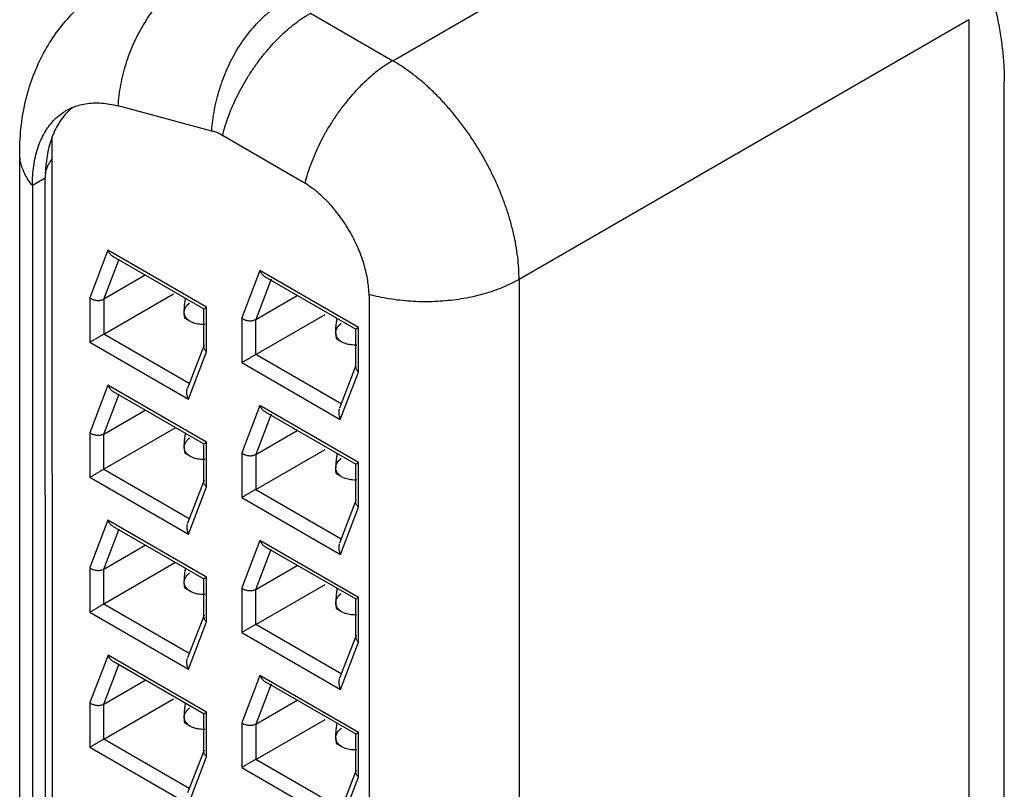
# Model space of a CAD drawing. Header units: inches. Extents: x 0 to 34, y 0 to 22.
# Tile 7 of 54: x 3.629 to 4.225, y 8.71 to 9.175. Entities that reach past the tile are written whole.
import ezdxf

# ---------------------------------------------------------------- set-up
doc = ezdxf.new("R2010")
doc.units = ezdxf.units.IN
doc.header["$LTSCALE"] = 1.87
doc.header["$MEASUREMENT"] = 0
doc.layers.get('0').update_dxf_attribs({"linetype": 'CONTINUOUS'})

msp = doc.modelspace()

# ---------------------------------------------------------------- linework, layer by layer
at = {"color": 7, "linetype": 'CONTINUOUS'}
for p, q in [((3.85491, 9.15031), (4.12695, 9.30742)), ((3.80508, 9.17908), (3.85491, 9.15031)), ((4.20333, 9.17516), (3.93129, 9.01804)), ((4.20333, 9.17516), (4.20343, 8.33915)), ((4.22475, 8.30143), (4.22475, 9.1375)), ((3.74543, 9.10778), (3.6888, 9.12296)), ((3.80096, 9.07669), (3.75184, 9.10506)), ((3.64905, 8.3271), (3.64896, 9.10437)), ((3.62935, 8.36189), (3.62927, 9.09457)), ((3.64476, 9.07937), (3.63693, 9.07485)), ((3.64484, 8.34669), (3.64476, 9.07937)), ((3.63693, 9.07485), (3.63701, 8.34217)), ((3.68265, 9.03564), (3.6716, 9.00697)), ((3.74231, 9.0012), (3.68265, 9.03564)), ((3.68009, 9.0061), (3.68942, 9.03034)), ((3.74077, 9.00006), (3.68608, 9.03163)), ((3.77457, 9.02339), (3.76352, 8.99471)), ((3.83423, 8.98894), (3.77457, 9.02339)), ((3.70519, 9.0206), (3.68009, 9.0061)), ((3.78134, 9.01809), (3.772, 8.99385)), ((3.83268, 8.9878), (3.778, 9.01938)), ((3.93129, 9.01804), (3.93139, 8.18203)), ((3.6716, 9.00697), (3.6716, 8.97998)), ((3.68009, 8.98488), (3.72232, 9.00927)), ((3.68009, 9.0061), (3.68009, 8.98488)), ((3.772, 8.99385), (3.79711, 9.00835)), ((3.84057, 9.00811), (3.84067, 8.17374)), ((3.74055, 8.97722), (3.74055, 9.00043)), ((3.74231, 8.97421), (3.74231, 9.0012)), ((3.73249, 8.9926), (3.72944, 8.99436)), ((3.76352, 8.99471), (3.76352, 8.96772)), ((3.77201, 8.97262), (3.772, 8.99385)), ((3.77201, 8.97262), (3.81395, 8.99684)), ((3.83247, 8.96496), (3.83247, 8.98818)), ((3.83423, 8.96195), (3.83423, 8.98894)), ((3.6716, 8.97998), (3.73126, 8.94553)), ((3.73179, 8.95502), (3.68009, 8.98488)), ((3.82412, 8.98018), (3.82107, 8.98194)), ((3.74074, 8.97825), (3.73074, 8.95231)), ((3.73126, 8.94553), (3.74231, 8.97421)), ((3.82371, 8.94277), (3.77201, 8.97262)), ((3.76352, 8.96772), (3.82318, 8.93328)), ((3.83266, 8.96599), (3.82266, 8.94006)), ((3.82318, 8.93328), (3.83423, 8.96195)), ((3.68266, 8.954), (3.67161, 8.92532)), ((3.74232, 8.91956), (3.68266, 8.954)), ((3.6801, 8.92446), (3.68943, 8.9487)), ((3.74077, 8.91842), (3.68609, 8.94999)), ((3.6801, 8.92446), (3.7052, 8.93896)), ((3.77458, 8.94175), (3.76353, 8.91307)), ((3.83424, 8.9073), (3.77458, 8.94175)), ((3.78135, 8.93645), (3.77201, 8.91221)), ((3.83269, 8.90616), (3.77801, 8.93774)), ((3.72358, 8.92835), (3.6801, 8.90323)), ((3.77201, 8.91221), (3.79712, 8.9267)), ((3.67161, 8.92532), (3.67161, 8.89834)), ((3.6801, 8.90323), (3.6801, 8.92446)), ((3.74056, 8.89558), (3.74056, 8.91879)), ((3.74232, 8.89257), (3.74232, 8.91956)), ((3.77202, 8.89098), (3.81396, 8.9152)), ((3.7325, 8.91096), (3.72945, 8.91272)), ((3.76353, 8.91307), (3.76353, 8.88608)), ((3.77201, 8.91221), (3.77202, 8.89098)), ((3.6801, 8.90323), (3.7318, 8.87338)), ((3.83248, 8.88332), (3.83248, 8.90654)), ((3.83424, 8.88031), (3.83424, 8.9073)), ((3.67161, 8.89834), (3.73127, 8.86389)), ((3.74075, 8.89661), (3.73075, 8.87067)), ((3.82413, 8.89854), (3.82108, 8.9003)), ((3.73127, 8.86389), (3.74232, 8.89257)), ((3.77202, 8.89098), (3.82372, 8.86113)), ((3.76353, 8.88608), (3.82319, 8.85163)), ((3.83266, 8.88435), (3.82267, 8.85841)), ((3.82319, 8.85163), (3.83424, 8.88031)), ((3.68267, 8.87236), (3.67162, 8.84368)), ((3.6801, 8.84282), (3.68944, 8.86706)), ((3.74233, 8.83791), (3.68267, 8.87236)), ((3.74078, 8.83678), (3.6861, 8.86835)), ((3.6801, 8.84282), (3.70521, 8.85732)), ((3.77459, 8.8601), (3.76354, 8.83143)), ((3.83425, 8.82566), (3.77459, 8.8601)), ((3.8327, 8.82452), (3.77802, 8.85609)), ((3.77202, 8.83056), (3.78136, 8.85481)), ((3.67162, 8.84368), (3.67162, 8.81669)), ((3.72359, 8.8467), (3.68011, 8.82159)), ((3.77202, 8.83056), (3.79713, 8.84506)), ((3.68011, 8.82159), (3.6801, 8.84282)), ((3.74057, 8.81393), (3.74057, 8.83715)), ((3.74233, 8.81092), (3.74233, 8.83791)), ((3.73251, 8.82932), (3.72946, 8.83108)), ((3.76354, 8.83143), (3.76354, 8.80444)), ((3.77203, 8.80934), (3.81397, 8.83356)), ((3.77203, 8.80934), (3.77202, 8.83056)), ((3.83425, 8.79867), (3.83425, 8.82566)), ((3.73181, 8.79174), (3.68011, 8.82159)), ((3.83249, 8.80168), (3.83249, 8.82489)), ((3.67162, 8.81669), (3.73128, 8.78225)), ((3.74076, 8.81497), (3.73076, 8.78903)), ((3.82414, 8.81689), (3.82109, 8.81866)), ((3.73128, 8.78225), (3.74233, 8.81092)), ((3.82373, 8.77949), (3.77203, 8.80934)), ((3.76354, 8.80444), (3.8232, 8.76999)), ((3.83267, 8.80271), (3.82268, 8.77677)), ((3.8232, 8.76999), (3.83425, 8.79867)), ((3.68268, 8.79072), (3.67163, 8.76204)), ((3.74234, 8.75627), (3.68268, 8.79072)), ((3.68011, 8.76118), (3.68945, 8.78542)), ((3.74079, 8.75513), (3.68611, 8.78671)), ((3.7746, 8.77846), (3.76355, 8.74979)), ((3.83425, 8.74402), (3.7746, 8.77846)), ((3.68011, 8.76118), (3.70522, 8.77568)), ((3.78137, 8.77316), (3.77203, 8.74892)), ((3.83271, 8.74288), (3.77803, 8.77445)), ((3.67163, 8.76204), (3.67163, 8.73505)), ((3.68012, 8.73995), (3.68011, 8.76118)), ((3.68012, 8.73995), (3.72235, 8.76434)), ((3.77203, 8.74892), (3.79714, 8.76342)), ((3.74058, 8.73229), (3.74058, 8.75551)), ((3.74234, 8.72928), (3.74234, 8.75627)), ((3.73252, 8.74768), (3.72947, 8.74944)), ((3.76355, 8.74979), (3.76355, 8.7228)), ((3.77203, 8.74892), (3.77204, 8.7277)), ((3.77204, 8.7277), (3.81398, 8.75192)), ((3.8325, 8.72004), (3.8325, 8.74325)), ((3.83426, 8.71703), (3.83425, 8.74402)), ((3.73182, 8.7101), (3.68012, 8.73995)), ((3.82415, 8.73525), (3.8211, 8.73702)), ((3.67163, 8.73505), (3.73129, 8.70061)), ((3.74077, 8.73333), (3.73077, 8.70739)), ((3.73129, 8.70061), (3.74234, 8.72928)), ((3.82374, 8.69785), (3.77204, 8.7277)), ((3.76355, 8.7228), (3.82321, 8.68835)), ((3.83268, 8.72107), (3.82269, 8.69513)), ((3.82321, 8.68835), (3.83426, 8.71703))]:
    msp.add_line(p, q, dxfattribs=at)
for points, knots in [([(4.10596, 9.34326), (4.10871, 9.34167), (4.1142, 9.33828), (4.12226, 9.33265), (4.13025, 9.32644), (4.13812, 9.31967), (4.14585, 9.31238), (4.15339, 9.30458), (4.16071, 9.29633), (4.16777, 9.28767), (4.17454, 9.27862), (4.181, 9.26923), (4.18711, 9.25955), (4.19284, 9.24963), (4.19817, 9.2395), (4.20307, 9.22921), (4.20751, 9.21882), (4.21149, 9.20837), (4.21497, 9.19791), (4.21795, 9.18748), (4.22041, 9.17715), (4.22234, 9.16695), (4.22372, 9.15692), (4.22456, 9.14712), (4.22475, 9.14067), (4.22475, 9.1375)], [0, 0, 0, 0, 0.038533, 0.078391, 0.119414, 0.16142, 0.204451, 0.248435, 0.293151, 0.338386, 0.384194, 0.430422, 0.476821, 0.523191, 0.56959, 0.615818, 0.661625, 0.706859, 0.751574, 0.795557, 0.838587, 0.880592, 0.921613, 0.961469, 1, 1, 1, 1]), ([(3.6888, 9.12296), (3.68895, 9.12511), (3.68937, 9.12941), (3.69038, 9.13583), (3.69177, 9.14221), (3.69353, 9.1485), (3.69564, 9.15467), (3.6981, 9.16067), (3.70088, 9.16647), (3.70397, 9.17202), (3.70735, 9.17729), (3.71099, 9.18223), (3.71487, 9.18683), (3.71896, 9.19105), (3.72325, 9.19486), (3.72769, 9.19824), (3.73078, 9.20021), (3.73235, 9.20111)], [0, 0, 0, 0, 0.069506, 0.139549, 0.209903, 0.280336, 0.350616, 0.420513, 0.48979, 0.558224, 0.625615, 0.691793, 0.756605, 0.819918, 0.881625, 0.941661, 1, 1, 1, 1]), ([(3.63374, 9.12954), (3.63626, 9.13893), (3.64348, 9.15701), (3.66079, 9.18029), (3.67601, 9.1921), (3.68416, 9.19681)], [0, 0, 0, 0, 0.337865, 0.672023, 1, 1, 1, 1]), ([(3.74606, 9.1142), (3.74634, 9.11635), (3.74701, 9.12065), (3.7484, 9.12703), (3.75016, 9.13332), (3.75228, 9.13949), (3.75473, 9.14549), (3.75751, 9.15129), (3.7606, 9.15684), (3.76398, 9.16211), (3.76762, 9.16706), (3.7715, 9.17165), (3.7756, 9.17587), (3.77988, 9.17968), (3.78432, 9.18306), (3.78742, 9.18503), (3.78898, 9.18593)], [0, 0, 0, 0, 0.075275, 0.150883, 0.226576, 0.302104, 0.377219, 0.451671, 0.525217, 0.597645, 0.668767, 0.738421, 0.806461, 0.872777, 0.937299, 1, 1, 1, 1]), ([(3.75566, 9.11698), (3.75641, 9.11898), (3.75803, 9.12297), (3.76075, 9.12885), (3.76377, 9.13463), (3.76707, 9.14027), (3.77061, 9.14573), (3.77439, 9.15099), (3.77837, 9.15599), (3.78253, 9.16071), (3.78684, 9.16513), (3.79127, 9.1692), (3.79579, 9.1729), (3.80037, 9.17621), (3.80351, 9.17817), (3.80508, 9.17908)], [0, 0, 0, 0, 0.079416, 0.15969, 0.240473, 0.321409, 0.402128, 0.482262, 0.561463, 0.639404, 0.715773, 0.79027, 0.862623, 0.932598, 1, 1, 1, 1]), ([(3.85491, 9.15031), (3.85334, 9.1494), (3.8502, 9.14743), (3.84562, 9.14413), (3.8411, 9.14042), (3.83667, 9.13635), (3.83236, 9.13194), (3.8282, 9.12722), (3.82422, 9.12221), (3.82044, 9.11696), (3.81689, 9.11149), (3.8136, 9.10585), (3.81058, 9.10007), (3.80786, 9.09419), (3.80545, 9.08825), (3.80337, 9.08229), (3.8022, 9.07828), (3.80167, 9.07629)], [0, 0, 0, 0, 0.058367, 0.11896, 0.181613, 0.246121, 0.312252, 0.379747, 0.448334, 0.51773, 0.58763, 0.657716, 0.727668, 0.797177, 0.865943, 0.933674, 1, 1, 1, 1]), ([(3.93129, 9.01804), (3.93129, 9.02028), (3.93114, 9.02483), (3.9305, 9.03175), (3.92943, 9.03884), (3.92795, 9.04606), (3.92606, 9.05336), (3.92377, 9.06072), (3.9211, 9.06808), (3.91806, 9.07541), (3.91467, 9.08267), (3.91095, 9.08982), (3.90691, 9.0968), (3.90259, 9.1036), (3.898, 9.11016), (3.89317, 9.11646), (3.88813, 9.12245), (3.8829, 9.12811), (3.87751, 9.1334), (3.872, 9.13829), (3.8664, 9.14276), (3.86072, 9.14678), (3.85685, 9.14919), (3.85491, 9.15031)], [0, 0, 0, 0, 0.042272, 0.086046, 0.131216, 0.177661, 0.225238, 0.273791, 0.323165, 0.3732, 0.423719, 0.474524, 0.525407, 0.57618, 0.626669, 0.676702, 0.726096, 0.774671, 0.822258, 0.868708, 0.913888, 0.957682, 1, 1, 1, 1]), ([(3.62927, 9.09457), (3.62927, 9.10583), (3.63062, 9.11766), (3.63361, 9.12906), (3.63374, 9.12954)], [0, 0, 0, 0, 0.958276, 1, 1, 1, 1]), ([(3.66146, 9.12214), (3.66253, 9.12258), (3.66505, 9.12346), (3.66919, 9.12439), (3.67225, 9.12469), (3.6738, 9.12476)], [0, 0, 0, 0, 0.273939, 0.631497, 1, 1, 1, 1]), ([(3.6738, 9.12476), (3.67542, 9.12483), (3.67872, 9.12478), (3.68374, 9.12416), (3.68711, 9.12342), (3.6888, 9.12296)], [0, 0, 0, 0, 0.319368, 0.652307, 1, 1, 1, 1]), ([(3.64684, 9.1106), (3.64775, 9.11183), (3.64969, 9.11416), (3.65191, 9.11622), (3.65307, 9.11716)], [0, 0, 0, 0, 0.506243, 1, 1, 1, 1]), ([(3.65307, 9.11716), (3.65421, 9.11809), (3.65565, 9.11911), (3.65717, 9.12001), (3.65742, 9.12016)], [0, 0, 0, 0, 0.834856, 1, 1, 1, 1]), ([(3.66145, 9.12212), (3.66127, 9.12198), (3.65991, 9.1209), (3.65752, 9.11868), (3.65558, 9.11635), (3.65468, 9.11512)], [0, 0, 0, 0, 0.072615, 0.530489, 1, 1, 1, 1]), ([(3.65742, 9.12016), (3.65844, 9.12075), (3.65978, 9.12143), (3.66116, 9.12202), (3.66146, 9.12214)], [0, 0, 0, 0, 0.783775, 1, 1, 1, 1]), ([(3.65209, 9.11116), (3.65127, 9.10974), (3.65015, 9.1075), (3.64921, 9.10519), (3.6489, 9.10439)], [0, 0, 0, 0, 0.657688, 1, 1, 1, 1]), ([(3.64022, 9.09745), (3.64075, 9.09907), (3.64194, 9.10221), (3.64415, 9.10663), (3.64591, 9.10933), (3.64684, 9.1106)], [0, 0, 0, 0, 0.347051, 0.67995, 1, 1, 1, 1]), ([(3.74866, 9.10698), (3.7483, 9.10707), (3.74757, 9.10724), (3.74685, 9.10741), (3.74649, 9.1075)], [0, 0, 0, 0, 0.502594, 1, 1, 1, 1]), ([(3.75184, 9.10506), (3.75148, 9.10527), (3.75076, 9.10569), (3.7497, 9.10633), (3.749, 9.10676), (3.74866, 9.10698)], [0, 0, 0, 0, 0.336493, 0.669935, 1, 1, 1, 1]), ([(3.63693, 9.07484), (3.63602, 9.07596), (3.63435, 9.07823), (3.63228, 9.08183), (3.63073, 9.08552), (3.62971, 9.08927), (3.62932, 9.09231), (3.62927, 9.09407), (3.62927, 9.09457)], [0, 0, 0, 0, 0.199987, 0.39138, 0.575745, 0.754871, 0.930846, 1, 1, 1, 1]), ([(3.63775, 9.08677), (3.63802, 9.08862), (3.63869, 9.09222), (3.63966, 9.09575), (3.64022, 9.09745)], [0, 0, 0, 0, 0.510982, 1, 1, 1, 1]), ([(3.64481, 9.08201), (3.64488, 9.08255), (3.64511, 9.08381), (3.64575, 9.08576), (3.64642, 9.0871), (3.6468, 9.08776)], [0, 0, 0, 0, 0.266643, 0.626508, 1, 1, 1, 1]), ([(3.6468, 9.08776), (3.6472, 9.08845), (3.64789, 9.08946), (3.64866, 9.0904), (3.64894, 9.09072)], [0, 0, 0, 0, 0.654032, 1, 1, 1, 1]), ([(3.63693, 9.07485), (3.63693, 9.07688), (3.63706, 9.08087), (3.63747, 9.08484), (3.63775, 9.08677)], [0, 0, 0, 0, 0.510266, 1, 1, 1, 1]), ([(3.84057, 9.00811), (3.84057, 9.0098), (3.84039, 9.01296), (3.83979, 9.01761), (3.8389, 9.0221), (3.83771, 9.02666), (3.83623, 9.03126), (3.83446, 9.03586), (3.83242, 9.04041), (3.83013, 9.0449), (3.82761, 9.04927), (3.82487, 9.05349), (3.82194, 9.05754), (3.81884, 9.06136), (3.8156, 9.06495), (3.81225, 9.06826), (3.8088, 9.07127), (3.80507, 9.07411), (3.80243, 9.07585), (3.80097, 9.07669)], [0, 0, 0, 0, 0.06154, 0.115298, 0.170961, 0.228378, 0.287171, 0.347174, 0.407938, 0.469282, 0.53072, 0.592059, 0.652828, 0.712825, 0.771628, 0.829034, 0.884705, 0.938456, 1, 1, 1, 1]), ([(3.68623, 9.03155), (3.68611, 9.03162), (3.68573, 9.03183), (3.68512, 9.03227), (3.68442, 9.03292), (3.68376, 9.03371), (3.68315, 9.03462), (3.68281, 9.03529), (3.68265, 9.03564)], [0, 0, 0, 0, 0.07563, 0.235637, 0.406675, 0.592025, 0.790964, 1, 1, 1, 1]), ([(3.77815, 9.0193), (3.77803, 9.01936), (3.77765, 9.01957), (3.77704, 9.02001), (3.77634, 9.02067), (3.77568, 9.02145), (3.77507, 9.02237), (3.77473, 9.02304), (3.77457, 9.02339)], [0, 0, 0, 0, 0.07563, 0.235637, 0.406675, 0.592025, 0.790964, 1, 1, 1, 1]), ([(3.93129, 9.01804), (3.92972, 9.01713), (3.92645, 9.0154), (3.92129, 9.01308), (3.91582, 9.01101), (3.91008, 9.00921), (3.90411, 9.00768), (3.89794, 9.00644), (3.89161, 9.0055), (3.88517, 9.00485), (3.87866, 9.00451), (3.87213, 9.00448), (3.86561, 9.00476), (3.85916, 9.00534), (3.85281, 9.00622), (3.84661, 9.0074), (3.84255, 9.00839), (3.84056, 9.00893)], [0, 0, 0, 0, 0.058367, 0.118962, 0.181617, 0.246126, 0.312252, 0.379738, 0.448316, 0.517708, 0.587609, 0.657693, 0.727635, 0.797128, 0.865875, 0.933586, 1, 1, 1, 1]), ([(3.6716, 9.00697), (3.67183, 9.00679), (3.67232, 9.00645), (3.67313, 9.00604), (3.674, 9.00571), (3.67491, 9.00547), (3.67585, 9.00532), (3.67679, 9.00528), (3.6777, 9.00533), (3.67857, 9.00549), (3.67937, 9.00574), (3.67986, 9.00597), (3.68009, 9.0061)], [0, 0, 0, 0, 0.097123, 0.19853, 0.3024, 0.407511, 0.513951, 0.619095, 0.720568, 0.81895, 0.912694, 1, 1, 1, 1]), ([(3.72918, 9.00391), (3.72923, 9.00437), (3.72935, 9.00525), (3.72948, 9.00613), (3.72954, 9.00654)], [0, 0, 0, 0, 0.531373, 1, 1, 1, 1]), ([(3.73015, 9.0019), (3.7304, 9.00224), (3.73097, 9.0029), (3.73163, 9.00349), (3.73199, 9.00378)], [0, 0, 0, 0, 0.477058, 1, 1, 1, 1]), ([(3.72879, 8.99807), (3.72879, 8.9984), (3.7288, 8.99909), (3.72885, 9.00017), (3.72892, 9.00134), (3.72899, 9.00215), (3.72903, 9.00257)], [0, 0, 0, 0, 0.21989, 0.460693, 0.720303, 1, 1, 1, 1]), ([(3.72879, 8.99807), (3.72879, 8.99838), (3.72884, 8.99903), (3.72909, 9), (3.72952, 9.00097), (3.72992, 9.00159), (3.73015, 9.0019)], [0, 0, 0, 0, 0.228428, 0.468229, 0.722936, 1, 1, 1, 1]), ([(3.73107, 8.9936), (3.73077, 8.99385), (3.73023, 8.99439), (3.72958, 8.99528), (3.72912, 8.9962), (3.72886, 8.99713), (3.7288, 8.99776), (3.72879, 8.99807)], [0, 0, 0, 0, 0.229333, 0.440121, 0.635508, 0.821383, 1, 1, 1, 1]), ([(3.74056, 9.00019), (3.74055, 9.00019), (3.74054, 9.00018), (3.74069, 9.00026), (3.74084, 9.00035), (3.74122, 9.00057), (3.7417, 9.00085), (3.74209, 9.00107), (3.74231, 9.0012)], [0, 0, 0, 0, 0.014488, 0.047884, 0.159429, 0.354234, 0.63471, 1, 1, 1, 1]), ([(3.72945, 8.99436), (3.72942, 8.99438), (3.72931, 8.99445), (3.72917, 8.9947), (3.72903, 8.99512), (3.72893, 8.99569), (3.72885, 8.99639), (3.72882, 8.9969), (3.72881, 8.99717)], [0, 0, 0, 0, 0.024864, 0.131306, 0.281346, 0.47902, 0.721425, 1, 1, 1, 1]), ([(3.73248, 8.99261), (3.73236, 8.99268), (3.73186, 8.99298), (3.7314, 8.99332), (3.73107, 8.9936)], [0, 0, 0, 0, 0.25229, 1, 1, 1, 1]), ([(3.74151, 8.99078), (3.7409, 8.99074), (3.73969, 8.99073), (3.73794, 8.99086), (3.73628, 8.99115), (3.73474, 8.99157), (3.73378, 8.99195), (3.73333, 8.99216)], [0, 0, 0, 0, 0.219488, 0.430643, 0.631403, 0.821341, 1, 1, 1, 1]), ([(3.76352, 8.99471), (3.76375, 8.99453), (3.76424, 8.9942), (3.76505, 8.99378), (3.76592, 8.99345), (3.76683, 8.99321), (3.76777, 8.99307), (3.76871, 8.99302), (3.76962, 8.99308), (3.77049, 8.99323), (3.77129, 8.99348), (3.77178, 8.99372), (3.772, 8.99385)], [0, 0, 0, 0, 0.097123, 0.19853, 0.3024, 0.407511, 0.513951, 0.619095, 0.720568, 0.81895, 0.912694, 1, 1, 1, 1]), ([(3.82081, 8.99148), (3.82086, 8.99195), (3.82098, 8.99289), (3.82113, 8.99387), (3.82121, 8.99439), (3.82122, 8.99442)], [0, 0, 0, 0, 0.475506, 0.961649, 1, 1, 1, 1]), ([(3.82042, 8.98564), (3.82042, 8.98597), (3.82043, 8.98667), (3.82047, 8.98775), (3.82055, 8.98892), (3.82062, 8.98973), (3.82066, 8.99015)], [0, 0, 0, 0, 0.21989, 0.460693, 0.720303, 1, 1, 1, 1]), ([(3.82042, 8.98564), (3.82042, 8.98596), (3.82047, 8.98662), (3.82073, 8.98761), (3.82119, 8.98862), (3.82161, 8.98926), (3.82185, 8.98958)], [0, 0, 0, 0, 0.223258, 0.462782, 0.719758, 1, 1, 1, 1]), ([(3.82185, 8.98958), (3.82212, 8.98992), (3.82272, 8.9906), (3.8234, 8.99119), (3.82377, 8.99148)], [0, 0, 0, 0, 0.480193, 1, 1, 1, 1]), ([(3.83423, 8.98894), (3.83401, 8.98882), (3.83362, 8.98859), (3.83314, 8.98831), (3.83276, 8.98809), (3.83261, 8.98801), (3.83249, 8.98794), (3.83248, 8.98794)], [0, 0, 0, 0, 0.375513, 0.663953, 0.864348, 0.979139, 1, 1, 1, 1]), ([(3.68009, 8.98488), (3.67991, 8.98477), (3.67952, 8.98455), (3.67892, 8.9842), (3.67825, 8.98382), (3.67752, 8.98339), (3.67672, 8.98293), (3.67588, 8.98244), (3.675, 8.98194), (3.67411, 8.98142), (3.67323, 8.98092), (3.6724, 8.98044), (3.67186, 8.98012), (3.6716, 8.97998)], [0, 0, 0, 0, 0.063893, 0.135275, 0.213693, 0.300275, 0.394618, 0.495143, 0.599592, 0.705425, 0.809711, 0.909108, 1, 1, 1, 1]), ([(3.82042, 8.98564), (3.82042, 8.98534), (3.82043, 8.98477), (3.82048, 8.98396), (3.82055, 8.98326), (3.82066, 8.98269), (3.8208, 8.98227), (3.82094, 8.98202), (3.82105, 8.98195), (3.82107, 8.98194)], [0, 0, 0, 0, 0.233911, 0.447906, 0.63412, 0.785836, 0.900681, 0.981866, 1, 1, 1, 1]), ([(3.8227, 8.98117), (3.8224, 8.98143), (3.82186, 8.98196), (3.82121, 8.98285), (3.82075, 8.98377), (3.82048, 8.9847), (3.82042, 8.98533), (3.82042, 8.98564)], [0, 0, 0, 0, 0.229333, 0.440121, 0.635508, 0.821383, 1, 1, 1, 1]), ([(3.82411, 8.98018), (3.82398, 8.98026), (3.82349, 8.98055), (3.82303, 8.98089), (3.8227, 8.98117)], [0, 0, 0, 0, 0.25229, 1, 1, 1, 1]), ([(3.74057, 8.97695), (3.74058, 8.97685), (3.74064, 8.97651), (3.74083, 8.97596), (3.74119, 8.97533), (3.74169, 8.97473), (3.74209, 8.97438), (3.74231, 8.97421)], [0, 0, 0, 0, 0.098555, 0.301575, 0.518893, 0.752116, 1, 1, 1, 1]), ([(3.83314, 8.97835), (3.83253, 8.97832), (3.83132, 8.9783), (3.82956, 8.97844), (3.8279, 8.97872), (3.82637, 8.97915), (3.82541, 8.97953), (3.82496, 8.97974)], [0, 0, 0, 0, 0.219488, 0.430643, 0.631403, 0.821341, 1, 1, 1, 1]), ([(3.76352, 8.96772), (3.76378, 8.96787), (3.76432, 8.96818), (3.76515, 8.96866), (3.76603, 8.96917), (3.76692, 8.96968), (3.76779, 8.97019), (3.76864, 8.97068), (3.76944, 8.97114), (3.77017, 8.97156), (3.77084, 8.97195), (3.77144, 8.9723), (3.77183, 8.97252), (3.77201, 8.97262)], [0, 0, 0, 0, 0.090844, 0.190212, 0.294485, 0.400322, 0.504788, 0.605334, 0.69969, 0.786276, 0.864701, 0.936095, 1, 1, 1, 1]), ([(3.83249, 8.9647), (3.8325, 8.96459), (3.83256, 8.96426), (3.83275, 8.96371), (3.83311, 8.96308), (3.83361, 8.96248), (3.83401, 8.96212), (3.83423, 8.96195)], [0, 0, 0, 0, 0.098555, 0.301575, 0.518893, 0.752116, 1, 1, 1, 1]), ([(3.68266, 8.954), (3.68282, 8.95365), (3.68316, 8.95298), (3.68377, 8.95206), (3.68443, 8.95128), (3.68513, 8.95063), (3.68574, 8.95019), (3.68612, 8.94997), (3.68624, 8.94991)], [0, 0, 0, 0, 0.20912, 0.408125, 0.593509, 0.764477, 0.924395, 1, 1, 1, 1]), ([(3.73126, 8.94553), (3.7311, 8.94589), (3.73082, 8.94661), (3.73053, 8.9477), (3.73036, 8.94877), (3.73031, 8.94979), (3.73036, 8.95075), (3.7305, 8.95151), (3.73062, 8.95194), (3.73066, 8.95207)], [0, 0, 0, 0, 0.174615, 0.344404, 0.505807, 0.657391, 0.801366, 0.936335, 1, 1, 1, 1]), ([(3.77816, 8.93766), (3.77804, 8.93772), (3.77766, 8.93793), (3.77705, 8.93837), (3.77635, 8.93902), (3.77569, 8.93981), (3.77508, 8.94072), (3.77473, 8.94139), (3.77458, 8.94175)], [0, 0, 0, 0, 0.07563, 0.235637, 0.406675, 0.592025, 0.790964, 1, 1, 1, 1]), ([(3.82258, 8.93981), (3.82254, 8.93968), (3.82242, 8.93925), (3.82228, 8.93849), (3.82223, 8.93753), (3.82228, 8.93651), (3.82245, 8.93544), (3.82274, 8.93435), (3.82302, 8.93363), (3.82318, 8.93328)], [0, 0, 0, 0, 0.063681, 0.198704, 0.342749, 0.494384, 0.655744, 0.825467, 1, 1, 1, 1]), ([(3.6801, 8.92446), (3.67987, 8.92433), (3.67938, 8.9241), (3.67858, 8.92385), (3.67771, 8.92369), (3.6768, 8.92364), (3.67586, 8.92368), (3.67492, 8.92383), (3.67401, 8.92407), (3.67314, 8.9244), (3.67233, 8.92481), (3.67184, 8.92515), (3.67161, 8.92532)], [0, 0, 0, 0, 0.087302, 0.180914, 0.279028, 0.380649, 0.485938, 0.592266, 0.697278, 0.801326, 0.902838, 1, 1, 1, 1]), ([(3.7288, 8.91642), (3.7288, 8.91675), (3.72881, 8.91745), (3.72886, 8.91853), (3.72893, 8.9197), (3.729, 8.92051), (3.72904, 8.92093)], [0, 0, 0, 0, 0.21989, 0.460693, 0.720303, 1, 1, 1, 1]), ([(3.72919, 8.92227), (3.72924, 8.92273), (3.72936, 8.92361), (3.72949, 8.92449), (3.72955, 8.9249)], [0, 0, 0, 0, 0.531373, 1, 1, 1, 1]), ([(3.73023, 8.92036), (3.7305, 8.92071), (3.7311, 8.92138), (3.73178, 8.92197), (3.73216, 8.92226)], [0, 0, 0, 0, 0.480193, 1, 1, 1, 1]), ([(3.7288, 8.91642), (3.7288, 8.91674), (3.72885, 8.9174), (3.72911, 8.91839), (3.72957, 8.9194), (3.72999, 8.92004), (3.73023, 8.92036)], [0, 0, 0, 0, 0.223258, 0.462782, 0.719758, 1, 1, 1, 1]), ([(3.7288, 8.91642), (3.7288, 8.91612), (3.72881, 8.91555), (3.72886, 8.91474), (3.72894, 8.91404), (3.72904, 8.91347), (3.72919, 8.91305), (3.72932, 8.91281), (3.72943, 8.91273), (3.72946, 8.91272)], [0, 0, 0, 0, 0.233911, 0.447906, 0.63412, 0.785836, 0.900681, 0.981866, 1, 1, 1, 1]), ([(3.73108, 8.91195), (3.73078, 8.91221), (3.73024, 8.91275), (3.72959, 8.91363), (3.72913, 8.91455), (3.72887, 8.91549), (3.72881, 8.91612), (3.7288, 8.91642)], [0, 0, 0, 0, 0.229333, 0.440121, 0.635508, 0.821383, 1, 1, 1, 1]), ([(3.74057, 8.91855), (3.74056, 8.91854), (3.74055, 8.91853), (3.7407, 8.91862), (3.74085, 8.91871), (3.74123, 8.91893), (3.74171, 8.91921), (3.7421, 8.91943), (3.74232, 8.91956)], [0, 0, 0, 0, 0.014488, 0.047884, 0.159429, 0.354234, 0.63471, 1, 1, 1, 1]), ([(3.73249, 8.91097), (3.73237, 8.91104), (3.73187, 8.91134), (3.73141, 8.91168), (3.73108, 8.91195)], [0, 0, 0, 0, 0.25229, 1, 1, 1, 1]), ([(3.74152, 8.90914), (3.74091, 8.9091), (3.7397, 8.90909), (3.73794, 8.90922), (3.73629, 8.90951), (3.73475, 8.90993), (3.73379, 8.91031), (3.73334, 8.91052)], [0, 0, 0, 0, 0.219488, 0.430643, 0.631403, 0.821341, 1, 1, 1, 1]), ([(3.76353, 8.91307), (3.76376, 8.91289), (3.76425, 8.91256), (3.76506, 8.91214), (3.76593, 8.91181), (3.76684, 8.91157), (3.76778, 8.91143), (3.76872, 8.91138), (3.76963, 8.91144), (3.7705, 8.91159), (3.7713, 8.91184), (3.77179, 8.91208), (3.77201, 8.91221)], [0, 0, 0, 0, 0.097123, 0.19853, 0.3024, 0.407511, 0.513951, 0.619095, 0.720568, 0.81895, 0.912694, 1, 1, 1, 1]), ([(3.82101, 8.91132), (3.82094, 8.91086), (3.82082, 8.90994), (3.82068, 8.90859), (3.82056, 8.90731), (3.82048, 8.90612), (3.82045, 8.90536), (3.82044, 8.90499)], [0, 0, 0, 0, 0.222484, 0.437028, 0.639614, 0.827044, 1, 1, 1, 1]), ([(3.82123, 8.91278), (3.82122, 8.91277), (3.82115, 8.91228), (3.82107, 8.9118), (3.82101, 8.91132)], [0, 0, 0, 0, 0.027263, 1, 1, 1, 1]), ([(3.82186, 8.90794), (3.82212, 8.90828), (3.82273, 8.90896), (3.82341, 8.90955), (3.82378, 8.90984)], [0, 0, 0, 0, 0.480193, 1, 1, 1, 1]), ([(3.67161, 8.89834), (3.67187, 8.89848), (3.67241, 8.89879), (3.67324, 8.89927), (3.67412, 8.89978), (3.67501, 8.90029), (3.67589, 8.9008), (3.67673, 8.90129), (3.67753, 8.90175), (3.67826, 8.90217), (3.67893, 8.90256), (3.67953, 8.90291), (3.67992, 8.90313), (3.6801, 8.90323)], [0, 0, 0, 0, 0.090844, 0.190212, 0.294485, 0.400322, 0.504788, 0.605334, 0.69969, 0.786276, 0.864701, 0.936095, 1, 1, 1, 1]), ([(3.82043, 8.904), (3.82043, 8.90432), (3.82048, 8.90498), (3.82074, 8.90597), (3.8212, 8.90698), (3.82162, 8.90762), (3.82186, 8.90794)], [0, 0, 0, 0, 0.223258, 0.462782, 0.719758, 1, 1, 1, 1]), ([(3.82271, 8.89953), (3.82241, 8.89979), (3.82186, 8.90032), (3.82122, 8.90121), (3.82076, 8.90213), (3.82049, 8.90306), (3.82043, 8.90369), (3.82043, 8.904)], [0, 0, 0, 0, 0.229333, 0.440121, 0.635508, 0.821383, 1, 1, 1, 1]), ([(3.82108, 8.9003), (3.82106, 8.90031), (3.82095, 8.90039), (3.82081, 8.90063), (3.82067, 8.90105), (3.82056, 8.90162), (3.82049, 8.90232), (3.82046, 8.90283), (3.82045, 8.90311)], [0, 0, 0, 0, 0.024864, 0.131306, 0.281346, 0.47902, 0.721425, 1, 1, 1, 1]), ([(3.83249, 8.90629), (3.83248, 8.90629), (3.83247, 8.90628), (3.83261, 8.90636), (3.83277, 8.90645), (3.83315, 8.90667), (3.83363, 8.90695), (3.83402, 8.90717), (3.83424, 8.9073)], [0, 0, 0, 0, 0.014488, 0.047884, 0.159429, 0.354234, 0.63471, 1, 1, 1, 1]), ([(3.82412, 8.89854), (3.82399, 8.89861), (3.8235, 8.89891), (3.82304, 8.89925), (3.82271, 8.89953)], [0, 0, 0, 0, 0.25229, 1, 1, 1, 1]), ([(3.83315, 8.89671), (3.83254, 8.89668), (3.83133, 8.89666), (3.82957, 8.8968), (3.82791, 8.89708), (3.82638, 8.89751), (3.82542, 8.89789), (3.82497, 8.8981)], [0, 0, 0, 0, 0.219488, 0.430643, 0.631403, 0.821341, 1, 1, 1, 1]), ([(3.74232, 8.89257), (3.7421, 8.89274), (3.7417, 8.89309), (3.7412, 8.89369), (3.74084, 8.89432), (3.74065, 8.89487), (3.74059, 8.8952), (3.74058, 8.89531)], [0, 0, 0, 0, 0.247785, 0.480752, 0.697613, 0.901187, 1, 1, 1, 1]), ([(3.77202, 8.89098), (3.77184, 8.89087), (3.77145, 8.89065), (3.77085, 8.8903), (3.77018, 8.88992), (3.76945, 8.8895), (3.76865, 8.88904), (3.7678, 8.88855), (3.76693, 8.88804), (3.76604, 8.88753), (3.76516, 8.88702), (3.76433, 8.88654), (3.76379, 8.88623), (3.76353, 8.88608)], [0, 0, 0, 0, 0.063893, 0.135275, 0.213693, 0.300275, 0.394618, 0.495143, 0.599592, 0.705425, 0.809711, 0.909108, 1, 1, 1, 1]), ([(3.83424, 8.88031), (3.83402, 8.88048), (3.83362, 8.88084), (3.83312, 8.88143), (3.83276, 8.88207), (3.83257, 8.88261), (3.83251, 8.88295), (3.8325, 8.88306)], [0, 0, 0, 0, 0.247785, 0.480752, 0.697613, 0.901187, 1, 1, 1, 1]), ([(3.68625, 8.86827), (3.68613, 8.86833), (3.68575, 8.86855), (3.68514, 8.86899), (3.68444, 8.86964), (3.68378, 8.87042), (3.68317, 8.87134), (3.68283, 8.87201), (3.68267, 8.87236)], [0, 0, 0, 0, 0.07563, 0.235637, 0.406675, 0.592025, 0.790964, 1, 1, 1, 1]), ([(3.73067, 8.87043), (3.73063, 8.87029), (3.73051, 8.86986), (3.73037, 8.86911), (3.73032, 8.86815), (3.73037, 8.86712), (3.73054, 8.86606), (3.73083, 8.86496), (3.73111, 8.86424), (3.73127, 8.86389)], [0, 0, 0, 0, 0.063681, 0.198704, 0.342749, 0.494384, 0.655744, 0.825467, 1, 1, 1, 1]), ([(3.77817, 8.85601), (3.77805, 8.85608), (3.77767, 8.85629), (3.77706, 8.85673), (3.77636, 8.85738), (3.7757, 8.85817), (3.77509, 8.85908), (3.77474, 8.85975), (3.77459, 8.8601)], [0, 0, 0, 0, 0.07563, 0.235637, 0.406675, 0.592025, 0.790964, 1, 1, 1, 1]), ([(3.82259, 8.85817), (3.82255, 8.85804), (3.82243, 8.85761), (3.82229, 8.85685), (3.82224, 8.85589), (3.82229, 8.85487), (3.82246, 8.8538), (3.82275, 8.85271), (3.82303, 8.85199), (3.82319, 8.85163)], [0, 0, 0, 0, 0.063681, 0.198704, 0.342749, 0.494384, 0.655744, 0.825467, 1, 1, 1, 1]), ([(3.67162, 8.84368), (3.67185, 8.8435), (3.67234, 8.84317), (3.67315, 8.84276), (3.67402, 8.84242), (3.67493, 8.84218), (3.67587, 8.84204), (3.67681, 8.842), (3.67772, 8.84205), (3.67859, 8.84221), (3.67939, 8.84246), (3.67988, 8.84269), (3.6801, 8.84282)], [0, 0, 0, 0, 0.097123, 0.19853, 0.3024, 0.407511, 0.513951, 0.619095, 0.720568, 0.81895, 0.912694, 1, 1, 1, 1]), ([(3.7292, 8.84062), (3.72925, 8.84109), (3.72937, 8.84197), (3.72949, 8.84285), (3.72956, 8.84326)], [0, 0, 0, 0, 0.531373, 1, 1, 1, 1]), ([(3.72881, 8.83478), (3.72881, 8.83511), (3.72882, 8.83581), (3.72887, 8.83689), (3.72894, 8.83806), (3.72901, 8.83887), (3.72905, 8.83929)], [0, 0, 0, 0, 0.21989, 0.460693, 0.720303, 1, 1, 1, 1]), ([(3.72881, 8.83478), (3.72881, 8.8351), (3.72886, 8.83574), (3.72911, 8.83671), (3.72954, 8.83769), (3.72994, 8.83831), (3.73017, 8.83862)], [0, 0, 0, 0, 0.228428, 0.468229, 0.722936, 1, 1, 1, 1]), ([(3.73017, 8.83862), (3.73042, 8.83895), (3.73099, 8.83962), (3.73165, 8.84021), (3.73201, 8.84049)], [0, 0, 0, 0, 0.477058, 1, 1, 1, 1]), ([(3.74233, 8.83791), (3.74211, 8.83779), (3.74172, 8.83756), (3.74124, 8.83728), (3.74086, 8.83707), (3.74071, 8.83698), (3.74059, 8.83691), (3.74058, 8.83691)], [0, 0, 0, 0, 0.375513, 0.663953, 0.864348, 0.979139, 1, 1, 1, 1]), ([(3.73109, 8.83031), (3.73079, 8.83057), (3.73025, 8.8311), (3.7296, 8.83199), (3.72914, 8.83291), (3.72888, 8.83385), (3.72881, 8.83447), (3.72881, 8.83478)], [0, 0, 0, 0, 0.229333, 0.440121, 0.635508, 0.821383, 1, 1, 1, 1]), ([(3.72946, 8.83108), (3.72944, 8.83109), (3.72933, 8.83117), (3.72919, 8.83141), (3.72905, 8.83184), (3.72895, 8.83241), (3.72887, 8.83311), (3.72884, 8.83362), (3.72883, 8.83389)], [0, 0, 0, 0, 0.024864, 0.131306, 0.281346, 0.47902, 0.721425, 1, 1, 1, 1]), ([(3.76354, 8.83143), (3.76377, 8.83125), (3.76426, 8.83091), (3.76507, 8.8305), (3.76594, 8.83017), (3.76685, 8.82993), (3.76779, 8.82978), (3.76873, 8.82974), (3.76964, 8.8298), (3.77051, 8.82995), (3.77131, 8.8302), (3.7718, 8.83043), (3.77202, 8.83056)], [0, 0, 0, 0, 0.097123, 0.19853, 0.3024, 0.407511, 0.513951, 0.619095, 0.720568, 0.81895, 0.912694, 1, 1, 1, 1]), ([(3.82124, 8.83114), (3.82123, 8.83113), (3.82116, 8.83064), (3.82108, 8.83016), (3.82102, 8.82968)], [0, 0, 0, 0, 0.027263, 1, 1, 1, 1]), ([(3.7325, 8.82932), (3.73238, 8.8294), (3.73188, 8.82969), (3.73142, 8.83003), (3.73109, 8.83031)], [0, 0, 0, 0, 0.25229, 1, 1, 1, 1]), ([(3.74153, 8.82749), (3.74092, 8.82746), (3.73971, 8.82744), (3.73795, 8.82758), (3.7363, 8.82787), (3.73476, 8.82829), (3.7338, 8.82867), (3.73335, 8.82888)], [0, 0, 0, 0, 0.219488, 0.430643, 0.631403, 0.821341, 1, 1, 1, 1]), ([(3.82044, 8.82236), (3.82044, 8.82267), (3.82049, 8.82332), (3.82074, 8.82429), (3.82117, 8.82527), (3.82157, 8.82589), (3.82179, 8.82619)], [0, 0, 0, 0, 0.228428, 0.468229, 0.722936, 1, 1, 1, 1]), ([(3.82102, 8.82968), (3.82095, 8.82922), (3.82083, 8.8283), (3.82068, 8.82695), (3.82057, 8.82567), (3.82049, 8.82448), (3.82046, 8.82372), (3.82045, 8.82335)], [0, 0, 0, 0, 0.222484, 0.437028, 0.639614, 0.827044, 1, 1, 1, 1]), ([(3.82179, 8.82619), (3.82204, 8.82653), (3.82262, 8.8272), (3.82327, 8.82778), (3.82363, 8.82807)], [0, 0, 0, 0, 0.477058, 1, 1, 1, 1]), ([(3.83425, 8.82566), (3.83403, 8.82553), (3.83364, 8.82531), (3.83316, 8.82503), (3.83278, 8.82481), (3.83263, 8.82473), (3.83251, 8.82466), (3.8325, 8.82465)], [0, 0, 0, 0, 0.375513, 0.663953, 0.864348, 0.979139, 1, 1, 1, 1]), ([(3.68011, 8.82159), (3.67993, 8.82149), (3.67954, 8.82127), (3.67894, 8.82092), (3.67827, 8.82053), (3.67754, 8.82011), (3.67674, 8.81965), (3.6759, 8.81916), (3.67502, 8.81865), (3.67413, 8.81814), (3.67325, 8.81763), (3.67242, 8.81715), (3.67188, 8.81684), (3.67162, 8.81669)], [0, 0, 0, 0, 0.063893, 0.135275, 0.213693, 0.300275, 0.394618, 0.495143, 0.599592, 0.705425, 0.809711, 0.909108, 1, 1, 1, 1]), ([(3.82044, 8.82236), (3.82044, 8.82206), (3.82045, 8.82149), (3.8205, 8.82068), (3.82057, 8.81998), (3.82068, 8.81941), (3.82082, 8.81899), (3.82096, 8.81874), (3.82107, 8.81867), (3.82109, 8.81866)], [0, 0, 0, 0, 0.233911, 0.447906, 0.63412, 0.785836, 0.900681, 0.981866, 1, 1, 1, 1]), ([(3.82272, 8.81789), (3.82242, 8.81815), (3.82187, 8.81868), (3.82122, 8.81957), (3.82077, 8.82049), (3.8205, 8.82142), (3.82044, 8.82205), (3.82044, 8.82236)], [0, 0, 0, 0, 0.229333, 0.440121, 0.635508, 0.821383, 1, 1, 1, 1]), ([(3.74059, 8.81367), (3.7406, 8.81356), (3.74066, 8.81323), (3.74085, 8.81268), (3.74121, 8.81205), (3.74171, 8.81145), (3.74211, 8.81109), (3.74233, 8.81092)], [0, 0, 0, 0, 0.098555, 0.301575, 0.518893, 0.752116, 1, 1, 1, 1]), ([(3.82413, 8.8169), (3.824, 8.81697), (3.82351, 8.81727), (3.82305, 8.81761), (3.82272, 8.81789)], [0, 0, 0, 0, 0.25229, 1, 1, 1, 1]), ([(3.83316, 8.81507), (3.83255, 8.81504), (3.83134, 8.81502), (3.82958, 8.81516), (3.82792, 8.81544), (3.82639, 8.81587), (3.82543, 8.81624), (3.82498, 8.81646)], [0, 0, 0, 0, 0.219488, 0.430643, 0.631403, 0.821341, 1, 1, 1, 1]), ([(3.77203, 8.80934), (3.77185, 8.80923), (3.77146, 8.80901), (3.77086, 8.80866), (3.77019, 8.80828), (3.76946, 8.80785), (3.76866, 8.80739), (3.76781, 8.80691), (3.76694, 8.8064), (3.76605, 8.80588), (3.76517, 8.80538), (3.76434, 8.8049), (3.7638, 8.80459), (3.76354, 8.80444)], [0, 0, 0, 0, 0.063893, 0.135275, 0.213693, 0.300275, 0.394618, 0.495143, 0.599592, 0.705425, 0.809711, 0.909108, 1, 1, 1, 1]), ([(3.83251, 8.80142), (3.83252, 8.80131), (3.83258, 8.80098), (3.83277, 8.80043), (3.83313, 8.79979), (3.83363, 8.7992), (3.83403, 8.79884), (3.83425, 8.79867)], [0, 0, 0, 0, 0.098555, 0.301575, 0.518893, 0.752116, 1, 1, 1, 1]), ([(3.68626, 8.78663), (3.68614, 8.78669), (3.68576, 8.78691), (3.68515, 8.78734), (3.68445, 8.788), (3.68379, 8.78878), (3.68318, 8.7897), (3.68283, 8.79037), (3.68268, 8.79072)], [0, 0, 0, 0, 0.07563, 0.235637, 0.406675, 0.592025, 0.790964, 1, 1, 1, 1]), ([(3.73128, 8.78225), (3.73112, 8.7826), (3.73084, 8.78332), (3.73055, 8.78442), (3.73038, 8.78548), (3.73033, 8.78651), (3.73038, 8.78747), (3.73052, 8.78822), (3.73064, 8.78865), (3.73068, 8.78879)], [0, 0, 0, 0, 0.174615, 0.344404, 0.505807, 0.657391, 0.801366, 0.936335, 1, 1, 1, 1]), ([(3.7746, 8.77846), (3.77475, 8.77811), (3.7751, 8.77744), (3.77571, 8.77653), (3.77637, 8.77574), (3.77707, 8.77509), (3.77768, 8.77465), (3.77806, 8.77444), (3.77818, 8.77437)], [0, 0, 0, 0, 0.20912, 0.408125, 0.593509, 0.764477, 0.924395, 1, 1, 1, 1]), ([(3.8226, 8.77653), (3.82256, 8.7764), (3.82244, 8.77597), (3.8223, 8.77521), (3.82225, 8.77425), (3.8223, 8.77323), (3.82247, 8.77216), (3.82276, 8.77107), (3.82304, 8.77035), (3.8232, 8.76999)], [0, 0, 0, 0, 0.063681, 0.198704, 0.342749, 0.494384, 0.655744, 0.825467, 1, 1, 1, 1]), ([(3.67163, 8.76204), (3.67186, 8.76186), (3.67235, 8.76153), (3.67316, 8.76111), (3.67403, 8.76078), (3.67494, 8.76054), (3.67588, 8.7604), (3.67682, 8.76035), (3.67773, 8.76041), (3.6786, 8.76056), (3.6794, 8.76081), (3.67989, 8.76105), (3.68011, 8.76118)], [0, 0, 0, 0, 0.097123, 0.19853, 0.3024, 0.407511, 0.513951, 0.619095, 0.720568, 0.81895, 0.912694, 1, 1, 1, 1]), ([(3.72921, 8.75898), (3.72926, 8.75945), (3.72937, 8.76033), (3.7295, 8.7612), (3.72957, 8.76161)], [0, 0, 0, 0, 0.531373, 1, 1, 1, 1]), ([(3.72882, 8.75314), (3.72882, 8.75347), (3.72883, 8.75416), (3.72888, 8.75525), (3.72895, 8.75642), (3.72902, 8.75723), (3.72906, 8.75765)], [0, 0, 0, 0, 0.21989, 0.460693, 0.720303, 1, 1, 1, 1]), ([(3.72882, 8.75314), (3.72882, 8.75346), (3.72887, 8.7541), (3.72912, 8.75507), (3.72955, 8.75605), (3.72995, 8.75667), (3.73018, 8.75697)], [0, 0, 0, 0, 0.228428, 0.468229, 0.722936, 1, 1, 1, 1]), ([(3.73018, 8.75697), (3.73043, 8.75731), (3.731, 8.75798), (3.73166, 8.75857), (3.73202, 8.75885)], [0, 0, 0, 0, 0.477058, 1, 1, 1, 1]), ([(3.74059, 8.75527), (3.74058, 8.75526), (3.74057, 8.75525), (3.74072, 8.75534), (3.74087, 8.75542), (3.74125, 8.75564), (3.74173, 8.75592), (3.74212, 8.75615), (3.74234, 8.75627)], [0, 0, 0, 0, 0.014488, 0.047884, 0.159429, 0.354234, 0.63471, 1, 1, 1, 1]), ([(3.7311, 8.74867), (3.7308, 8.74893), (3.73026, 8.74946), (3.72961, 8.75035), (3.72915, 8.75127), (3.72889, 8.7522), (3.72882, 8.75283), (3.72882, 8.75314)], [0, 0, 0, 0, 0.229333, 0.440121, 0.635508, 0.821383, 1, 1, 1, 1]), ([(3.72947, 8.74944), (3.72945, 8.74945), (3.72934, 8.74953), (3.7292, 8.74977), (3.72906, 8.75019), (3.72896, 8.75076), (3.72888, 8.75146), (3.72885, 8.75197), (3.72884, 8.75225)], [0, 0, 0, 0, 0.024864, 0.131306, 0.281346, 0.47902, 0.721425, 1, 1, 1, 1]), ([(3.73251, 8.74768), (3.73238, 8.74775), (3.73189, 8.74805), (3.73143, 8.74839), (3.7311, 8.74867)], [0, 0, 0, 0, 0.25229, 1, 1, 1, 1]), ([(3.77203, 8.74892), (3.77181, 8.74879), (3.77132, 8.74856), (3.77052, 8.74831), (3.76965, 8.74816), (3.76874, 8.7481), (3.7678, 8.74814), (3.76686, 8.74829), (3.76595, 8.74853), (3.76508, 8.74886), (3.76427, 8.74927), (3.76378, 8.74961), (3.76355, 8.74979)], [0, 0, 0, 0, 0.087302, 0.180914, 0.279028, 0.380649, 0.485938, 0.592266, 0.697278, 0.801326, 0.902838, 1, 1, 1, 1]), ([(3.82083, 8.74656), (3.82089, 8.74703), (3.82101, 8.74797), (3.82116, 8.74895), (3.82124, 8.74946), (3.82125, 8.7495)], [0, 0, 0, 0, 0.475506, 0.961649, 1, 1, 1, 1]), ([(3.74154, 8.74585), (3.74093, 8.74582), (3.73972, 8.7458), (3.73796, 8.74594), (3.73631, 8.74622), (3.73477, 8.74665), (3.73381, 8.74703), (3.73336, 8.74724)], [0, 0, 0, 0, 0.219488, 0.430643, 0.631403, 0.821341, 1, 1, 1, 1]), ([(3.82045, 8.74072), (3.82045, 8.74105), (3.82046, 8.74174), (3.8205, 8.74282), (3.82058, 8.744), (3.82065, 8.7448), (3.82069, 8.74522)], [0, 0, 0, 0, 0.21989, 0.460693, 0.720303, 1, 1, 1, 1]), ([(3.82045, 8.74072), (3.82045, 8.74103), (3.8205, 8.74169), (3.82076, 8.74269), (3.82122, 8.7437), (3.82164, 8.74434), (3.82188, 8.74465)], [0, 0, 0, 0, 0.223258, 0.462782, 0.719758, 1, 1, 1, 1]), ([(3.82188, 8.74465), (3.82214, 8.745), (3.82275, 8.74568), (3.82343, 8.74627), (3.8238, 8.74655)], [0, 0, 0, 0, 0.480193, 1, 1, 1, 1]), ([(3.83251, 8.74301), (3.8325, 8.74301), (3.83249, 8.743), (3.83263, 8.74308), (3.83279, 8.74317), (3.83316, 8.74339), (3.83365, 8.74367), (3.83404, 8.74389), (3.83425, 8.74402)], [0, 0, 0, 0, 0.014488, 0.047884, 0.159429, 0.354234, 0.63471, 1, 1, 1, 1]), ([(3.67163, 8.73505), (3.67189, 8.7352), (3.67243, 8.73551), (3.67326, 8.73599), (3.67414, 8.7365), (3.67503, 8.73701), (3.6759, 8.73752), (3.67675, 8.73801), (3.67755, 8.73847), (3.67828, 8.73889), (3.67895, 8.73928), (3.67955, 8.73963), (3.67994, 8.73985), (3.68012, 8.73995)], [0, 0, 0, 0, 0.090844, 0.190212, 0.294485, 0.400322, 0.504788, 0.605334, 0.69969, 0.786276, 0.864701, 0.936095, 1, 1, 1, 1]), ([(3.82045, 8.74072), (3.82045, 8.74042), (3.82046, 8.73985), (3.8205, 8.73904), (3.82058, 8.73834), (3.82069, 8.73777), (3.82083, 8.73735), (3.82097, 8.7371), (3.82108, 8.73703), (3.8211, 8.73702)], [0, 0, 0, 0, 0.233911, 0.447906, 0.63412, 0.785836, 0.900681, 0.981866, 1, 1, 1, 1]), ([(3.82273, 8.73625), (3.82243, 8.73651), (3.82188, 8.73704), (3.82123, 8.73793), (3.82078, 8.73885), (3.82051, 8.73978), (3.82045, 8.74041), (3.82045, 8.74072)], [0, 0, 0, 0, 0.229333, 0.440121, 0.635508, 0.821383, 1, 1, 1, 1]), ([(3.82414, 8.73526), (3.82401, 8.73533), (3.82352, 8.73563), (3.82305, 8.73597), (3.82273, 8.73625)], [0, 0, 0, 0, 0.25229, 1, 1, 1, 1]), ([(3.74234, 8.72928), (3.74212, 8.72945), (3.74172, 8.72981), (3.74122, 8.73041), (3.74086, 8.73104), (3.74067, 8.73159), (3.74061, 8.73192), (3.7406, 8.73203)], [0, 0, 0, 0, 0.247785, 0.480752, 0.697613, 0.901187, 1, 1, 1, 1]), ([(3.83317, 8.73343), (3.83255, 8.7334), (3.83135, 8.73338), (3.82959, 8.73352), (3.82793, 8.7338), (3.8264, 8.73422), (3.82544, 8.7346), (3.82499, 8.73482)], [0, 0, 0, 0, 0.219488, 0.430643, 0.631403, 0.821341, 1, 1, 1, 1]), ([(3.77204, 8.7277), (3.77186, 8.72759), (3.77147, 8.72737), (3.77087, 8.72702), (3.7702, 8.72664), (3.76947, 8.72621), (3.76867, 8.72575), (3.76782, 8.72526), (3.76695, 8.72476), (3.76606, 8.72424), (3.76518, 8.72374), (3.76435, 8.72326), (3.76381, 8.72295), (3.76355, 8.7228)], [0, 0, 0, 0, 0.063893, 0.135275, 0.213693, 0.300275, 0.394618, 0.495143, 0.599592, 0.705425, 0.809711, 0.909108, 1, 1, 1, 1]), ([(3.83426, 8.71703), (3.83404, 8.7172), (3.83364, 8.71755), (3.83314, 8.71815), (3.83278, 8.71878), (3.83259, 8.71933), (3.83253, 8.71966), (3.83252, 8.71977)], [0, 0, 0, 0, 0.247785, 0.480752, 0.697613, 0.901187, 1, 1, 1, 1])]:
    msp.add_open_spline(points, degree=3, knots=knots, dxfattribs=at)
for points in [[(3.75358, 9.11101), (3.75422, 9.11301), (3.75491, 9.115), (3.75566, 9.11698)], [(3.65468, 9.11512), (3.65374, 9.11385), (3.65288, 9.11253), (3.65209, 9.11116)], [(3.74543, 9.10778), (3.74558, 9.10993), (3.74579, 9.11207), (3.74606, 9.1142)], [(3.75184, 9.10506), (3.75237, 9.10705), (3.75295, 9.10904), (3.75358, 9.11101)], [(3.74649, 9.1075), (3.74614, 9.10759), (3.74579, 9.10769), (3.74543, 9.10778)], [(3.64805, 9.10197), (3.64749, 9.10027), (3.64702, 9.09854), (3.64661, 9.0968)], [(3.6489, 9.10439), (3.6486, 9.10359), (3.64831, 9.10278), (3.64805, 9.10197)], [(3.64661, 9.0968), (3.64619, 9.09498), (3.64585, 9.09314), (3.64558, 9.09129)], [(3.64558, 9.09129), (3.6453, 9.08936), (3.6451, 9.08741), (3.64496, 9.08547)], [(3.64496, 9.08547), (3.64482, 9.08344), (3.64476, 9.0814), (3.64476, 9.07937)], [(3.72903, 9.00257), (3.72908, 9.00302), (3.72913, 9.00346), (3.72918, 9.00391)], [(3.72881, 8.99717), (3.7288, 8.99747), (3.72879, 8.99777), (3.72879, 8.99807)], [(3.73333, 8.99216), (3.73304, 8.9923), (3.73276, 8.99245), (3.73248, 8.99261)], [(3.82066, 8.99015), (3.82071, 8.99059), (3.82075, 8.99104), (3.82081, 8.99148)], [(3.82496, 8.97974), (3.82467, 8.97988), (3.82439, 8.98002), (3.82411, 8.98018)], [(3.72904, 8.92093), (3.72909, 8.92137), (3.72913, 8.92182), (3.72919, 8.92227)], [(3.73334, 8.91052), (3.73305, 8.91066), (3.73277, 8.91081), (3.73249, 8.91097)], [(3.82044, 8.90499), (3.82043, 8.90466), (3.82043, 8.90433), (3.82043, 8.904)], [(3.82045, 8.90311), (3.82044, 8.9034), (3.82043, 8.9037), (3.82043, 8.904)], [(3.82497, 8.8981), (3.82468, 8.89823), (3.8244, 8.89838), (3.82412, 8.89854)], [(3.72905, 8.83929), (3.7291, 8.83973), (3.72914, 8.84018), (3.7292, 8.84062)], [(3.72883, 8.83389), (3.72882, 8.83419), (3.72881, 8.83448), (3.72881, 8.83478)], [(3.73335, 8.82888), (3.73306, 8.82902), (3.73278, 8.82916), (3.7325, 8.82932)], [(3.82045, 8.82335), (3.82044, 8.82302), (3.82044, 8.82269), (3.82044, 8.82236)], [(3.82498, 8.81646), (3.82469, 8.81659), (3.82441, 8.81674), (3.82413, 8.8169)], [(3.72906, 8.75765), (3.72911, 8.75809), (3.72915, 8.75854), (3.72921, 8.75898)], [(3.72884, 8.75225), (3.72883, 8.75254), (3.72882, 8.75284), (3.72882, 8.75314)], [(3.73336, 8.74724), (3.73307, 8.74737), (3.73279, 8.74752), (3.73251, 8.74768)], [(3.82069, 8.74522), (3.82073, 8.74567), (3.82078, 8.74611), (3.82083, 8.74656)], [(3.82499, 8.73482), (3.8247, 8.73495), (3.82442, 8.7351), (3.82414, 8.73526)]]:
    msp.add_open_spline(points, degree=3, dxfattribs=at)

doc.saveas('drawing.dxf')
